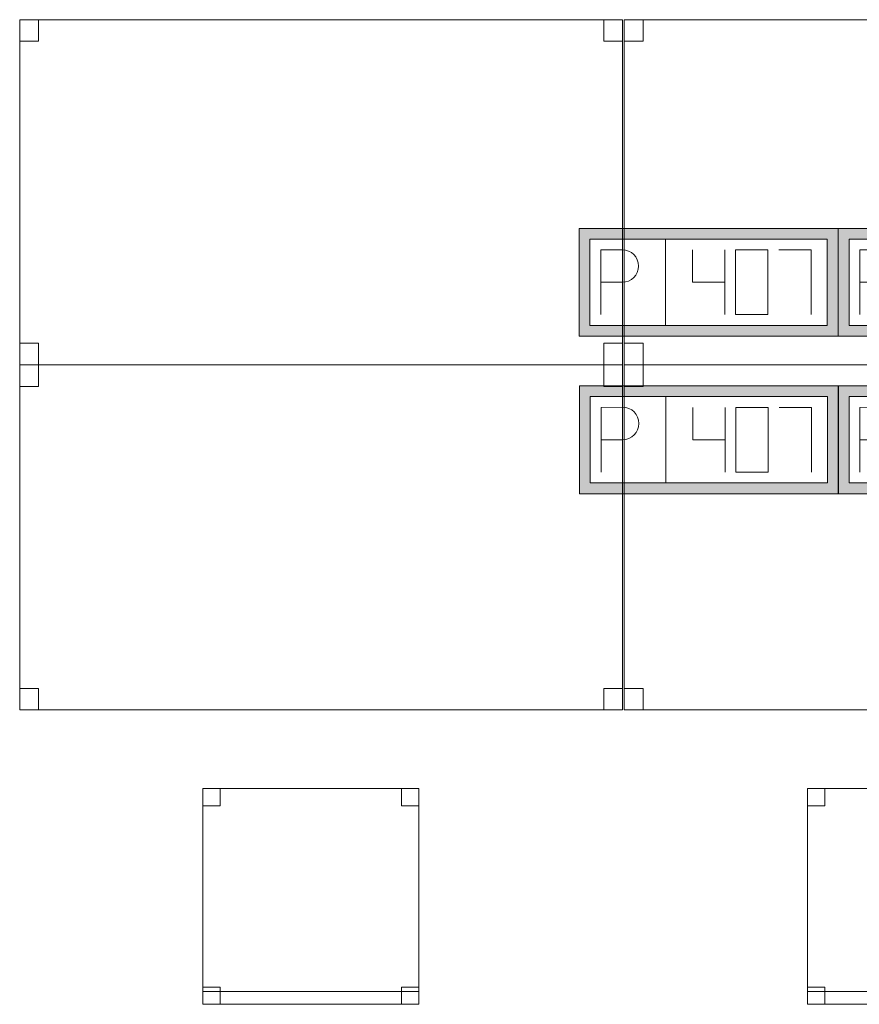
# Model space of a CAD drawing. Header units: metres. Extents: x 397.7 to 427.5, y 12.7 to 28.4.
# Tile 114 of 127: x 416.4 to 418.3, y 14.6 to 16.9. Entities that reach past the tile are written whole.
import ezdxf

# ---------------------------------------------------------------- set-up
doc = ezdxf.new("R2010")
doc.units = ezdxf.units.M
doc.layers.add('02_MOBILIARIO', color=7, linetype='Continuous', lineweight=18)
doc.layers.add('A-DETL-____-MBND', color=7, linetype='Continuous', lineweight=18)

# ---------------------------------------------------------------- blocks, each defined once
blk = doc.blocks.new('Family - Taula 140X80_P4-153907-07_TEL_P4')
at = {"layer": 'A-DETL-____-MBND', "color": 253, "true_color": 0xaaaaaa}
for p, q in [((0, 0), (0, 0.8001)), ((0, 0.8001), (1.3973, 0.8001)), ((1.3973, 0.8001), (0, 0.8001)), ((0, 0.8001), (0, 0)), ((0, 0.7501), (0, 0.8001)), ((0, 0.8001), (0.0437, 0.8001)), ((0.0437, 0.8001), (0, 0.8001)), ((0, 0.8001), (0, 0.7501)), ((0.0437, 0.8001), (0.0437, 0.7501)), ((0.0437, 0.7501), (0.0437, 0.8001)), ((1.3536, 0.7501), (1.3536, 0.8001)), ((1.3536, 0.8001), (1.3973, 0.8001)), ((1.3973, 0.8001), (1.3536, 0.8001)), ((1.3536, 0.8001), (1.3536, 0.7501)), ((1.3973, 0.8001), (1.3973, 0)), ((1.3973, 0), (1.3973, 0.8001)), ((1.3973, 0.8001), (1.3973, 0.7501)), ((1.3973, 0.7501), (1.3973, 0.8001)), ((0.0437, 0.7501), (0, 0.7501)), ((0, 0.7501), (0.0437, 0.7501)), ((1.3973, 0.7501), (1.3536, 0.7501)), ((1.3536, 0.7501), (1.3973, 0.7501)), ((0, 0), (0, 0.05)), ((0, 0.05), (0.0437, 0.05)), ((0.0437, 0.05), (0, 0.05)), ((0, 0.05), (0, 0)), ((0.0437, 0.05), (0.0437, 0)), ((0.0437, 0), (0.0437, 0.05)), ((1.3536, 0), (1.3536, 0.05)), ((1.3536, 0.05), (1.3973, 0.05)), ((1.3973, 0.05), (1.3536, 0.05)), ((1.3536, 0.05), (1.3536, 0)), ((1.3973, 0.05), (1.3973, 0)), ((1.3973, 0), (1.3973, 0.05)), ((0.0437, 0), (0, 0)), ((0, 0), (0.0437, 0)), ((1.3973, 0), (0, 0)), ((0, 0), (1.3973, 0)), ((1.3973, 0), (1.3536, 0)), ((1.3536, 0), (1.3973, 0))]:
    blk.add_line(p, q, dxfattribs=at)
blk = doc.blocks.new('Family - Cadira d_Oficina_P4-154272-07_TEL_P4')
at = {"layer": 'A-DETL-____-MBND', "color": 253, "true_color": 0xaaaaaa}
for p, q in [((0, 0.5), (0.5, 0.5)), ((0, 0), (0, 0.5)), ((0.5, 0.5), (0, 0.5)), ((0, 0.5), (0, 0)), ((0, 0.46), (0, 0.5)), ((0, 0.5), (0.04, 0.5)), ((0.04, 0.5), (0, 0.5)), ((0, 0.5), (0, 0.46)), ((0.04, 0.5), (0.04, 0.46)), ((0.04, 0.46), (0.04, 0.5)), ((0.46, 0.46), (0.46, 0.5)), ((0.46, 0.5), (0.5, 0.5)), ((0.5, 0.5), (0.46, 0.5)), ((0.46, 0.5), (0.46, 0.46)), ((0.5, 0.5), (0.5, 0)), ((0.5, 0), (0.5, 0.5)), ((0.5, 0.5), (0.5, 0.46)), ((0.5, 0.46), (0.5, 0.5)), ((0.04, 0.46), (0, 0.46)), ((0, 0.46), (0.04, 0.46)), ((0.5, 0.46), (0.46, 0.46)), ((0.46, 0.46), (0.5, 0.46)), ((0, 0), (0, 0.04)), ((0, 0.04), (0.04, 0.04)), ((0.04, 0.04), (0, 0.04)), ((0, 0.04), (0, 0)), ((0, 0), (0, 0.03)), ((0, 0.03), (0.5, 0.03)), ((0.5, 0.03), (0, 0.03)), ((0, 0.03), (0, 0)), ((0.04, 0.04), (0.04, 0)), ((0.04, 0), (0.04, 0.04)), ((0.46, 0), (0.46, 0.04)), ((0.46, 0.04), (0.5, 0.04)), ((0.5, 0.04), (0.46, 0.04)), ((0.46, 0.04), (0.46, 0)), ((0.5, 0.04), (0.5, 0)), ((0.5, 0), (0.5, 0.04)), ((0.5, 0.03), (0.5, 0)), ((0.5, 0), (0.5, 0.03)), ((0, 0), (0.5, 0)), ((0.04, 0), (0, 0)), ((0, 0), (0.04, 0)), ((0.5, 0), (0, 0)), ((0.5, 0), (0.46, 0)), ((0.5, 0), (0, 0)), ((0, 0), (0.5, 0)), ((0.46, 0), (0.5, 0))]:
    blk.add_line(p, q, dxfattribs=at)
blk = doc.blocks.new('Family - Taula 140X80_P4-154300-07_TEL_P4')
at = {"layer": 'A-DETL-____-MBND', "color": 253, "true_color": 0xaaaaaa}
for p, q in [((0, 0.8001), (1.3973, 0.8001)), ((0, 0), (0, 0.8001)), ((1.3973, 0.8001), (0, 0.8001)), ((0, 0.8001), (0, 0)), ((0, 0.8001), (0.0437, 0.8001)), ((0, 0.7501), (0, 0.8001)), ((0.0437, 0.8001), (0, 0.8001)), ((0, 0.8001), (0, 0.7501)), ((0.0437, 0.8001), (0.0437, 0.7501)), ((0.0437, 0.7501), (0.0437, 0.8001)), ((1.3536, 0.8001), (1.3973, 0.8001)), ((1.3536, 0.7501), (1.3536, 0.8001)), ((1.3973, 0.8001), (1.3536, 0.8001)), ((1.3536, 0.8001), (1.3536, 0.7501)), ((1.3973, 0.8001), (1.3973, 0.7501)), ((1.3973, 0.7501), (1.3973, 0.8001)), ((1.3973, 0.8001), (1.3973, 0)), ((1.3973, 0), (1.3973, 0.8001)), ((0.0437, 0.7501), (0, 0.7501)), ((0, 0.7501), (0.0437, 0.7501)), ((1.3973, 0.7501), (1.3536, 0.7501)), ((1.3536, 0.7501), (1.3973, 0.7501)), ((0, 0.05), (0.0437, 0.05)), ((0, 0), (0, 0.05)), ((0.0437, 0.05), (0, 0.05)), ((0, 0.05), (0, 0)), ((0.0437, 0.05), (0.0437, 0)), ((0.0437, 0), (0.0437, 0.05)), ((1.3536, 0.05), (1.3973, 0.05)), ((1.3536, 0), (1.3536, 0.05)), ((1.3973, 0.05), (1.3536, 0.05)), ((1.3536, 0.05), (1.3536, 0)), ((1.3973, 0.05), (1.3973, 0)), ((1.3973, 0), (1.3973, 0.05)), ((0.0437, 0), (0, 0)), ((0, 0), (0.0437, 0)), ((0, 0), (1.3973, 0)), ((1.3973, 0), (1.3536, 0)), ((1.3536, 0), (1.3973, 0)), ((1.3973, 0), (0, 0))]:
    blk.add_line(p, q, dxfattribs=at)
blk = doc.blocks.new('Family - Taula 140X80_P4-154336-07_TEL_P4')
at = {"layer": 'A-DETL-____-MBND', "color": 253, "true_color": 0xaaaaaa}
for p, q in [((0, 0.8001), (0.0437, 0.8001)), ((0, 0.7501), (0, 0.8001)), ((0.0437, 0.8001), (0, 0.8001)), ((0, 0.8001), (0, 0.7501)), ((0, 0.8001), (1.3973, 0.8001)), ((0, 0), (0, 0.8001)), ((1.3973, 0.8001), (0, 0.8001)), ((0, 0.8001), (0, 0)), ((0.0437, 0.8001), (0.0437, 0.7501)), ((0.0437, 0.7501), (0.0437, 0.8001)), ((1.3536, 0.8001), (1.3973, 0.8001)), ((1.3536, 0.7501), (1.3536, 0.8001)), ((1.3973, 0.8001), (1.3536, 0.8001)), ((1.3536, 0.8001), (1.3536, 0.7501)), ((1.3973, 0.8001), (1.3973, 0)), ((1.3973, 0), (1.3973, 0.8001)), ((1.3973, 0.8001), (1.3973, 0.7501)), ((1.3973, 0.7501), (1.3973, 0.8001)), ((0.0437, 0.7501), (0, 0.7501)), ((0, 0.7501), (0.0437, 0.7501)), ((1.3973, 0.7501), (1.3536, 0.7501)), ((1.3536, 0.7501), (1.3973, 0.7501)), ((0, 0.05), (0.0437, 0.05)), ((0, 0), (0, 0.05)), ((0.0437, 0.05), (0, 0.05)), ((0, 0.05), (0, 0)), ((0.0437, 0.05), (0.0437, 0)), ((0.0437, 0), (0.0437, 0.05)), ((1.3536, 0.05), (1.3973, 0.05)), ((1.3536, 0), (1.3536, 0.05)), ((1.3973, 0.05), (1.3536, 0.05)), ((1.3536, 0.05), (1.3536, 0)), ((1.3973, 0.05), (1.3973, 0)), ((1.3973, 0), (1.3973, 0.05)), ((0.0437, 0), (0, 0)), ((0, 0), (0.0437, 0)), ((0, 0), (1.3973, 0)), ((1.3973, 0), (1.3536, 0)), ((1.3536, 0), (1.3973, 0)), ((1.3973, 0), (0, 0))]:
    blk.add_line(p, q, dxfattribs=at)
blk = doc.blocks.new('Family - Cadira d_Oficina_P4-154443-07_TEL_P4')
at = {"layer": 'A-DETL-____-MBND', "color": 253, "true_color": 0xaaaaaa}
for p, q in [((0, 0.5), (0.5, 0.5)), ((0, 0), (0, 0.5)), ((0.5, 0.5), (0, 0.5)), ((0, 0.5), (0, 0)), ((0, 0.46), (0, 0.5)), ((0, 0.5), (0.04, 0.5)), ((0.04, 0.5), (0, 0.5)), ((0, 0.5), (0, 0.46)), ((0.04, 0.5), (0.04, 0.46)), ((0.04, 0.46), (0.04, 0.5)), ((0.46, 0.46), (0.46, 0.5)), ((0.46, 0.5), (0.5, 0.5)), ((0.5, 0.5), (0.46, 0.5)), ((0.46, 0.5), (0.46, 0.46)), ((0.5, 0.5), (0.5, 0.46)), ((0.5, 0.46), (0.5, 0.5)), ((0.5, 0.5), (0.5, 0)), ((0.5, 0), (0.5, 0.5)), ((0.04, 0.46), (0, 0.46)), ((0, 0.46), (0.04, 0.46)), ((0.5, 0.46), (0.46, 0.46)), ((0.46, 0.46), (0.5, 0.46)), ((0, 0), (0, 0.04)), ((0, 0.04), (0.04, 0.04)), ((0.04, 0.04), (0, 0.04)), ((0, 0.04), (0, 0)), ((0, 0), (0, 0.03)), ((0, 0.03), (0.5, 0.03)), ((0.5, 0.03), (0, 0.03)), ((0, 0.03), (0, 0)), ((0.04, 0.04), (0.04, 0)), ((0.04, 0), (0.04, 0.04)), ((0.46, 0), (0.46, 0.04)), ((0.46, 0.04), (0.5, 0.04)), ((0.5, 0.04), (0.46, 0.04)), ((0.46, 0.04), (0.46, 0)), ((0.5, 0.04), (0.5, 0)), ((0.5, 0), (0.5, 0.04)), ((0.5, 0.03), (0.5, 0)), ((0.5, 0), (0.5, 0.03)), ((0.04, 0), (0, 0)), ((0, 0), (0.04, 0)), ((0.5, 0), (0, 0)), ((0, 0), (0.5, 0)), ((0.5, 0), (0.46, 0)), ((0, 0), (0.5, 0)), ((0.5, 0), (0, 0)), ((0.46, 0), (0.5, 0))]:
    blk.add_line(p, q, dxfattribs=at)
blk = doc.blocks.new('Family - Taula 140X80_P4-154455-07_TEL_P4')
at = {"layer": 'A-DETL-____-MBND', "color": 253, "true_color": 0xaaaaaa}
for p, q in [((0, 0), (0, 0.8001)), ((0, 0.8001), (1.3973, 0.8001)), ((1.3973, 0.8001), (0, 0.8001)), ((0, 0.8001), (0, 0)), ((0, 0.7501), (0, 0.8001)), ((0, 0.8001), (0.0437, 0.8001)), ((0.0437, 0.8001), (0, 0.8001)), ((0, 0.8001), (0, 0.7501)), ((0.0437, 0.8001), (0.0437, 0.7501)), ((0.0437, 0.7501), (0.0437, 0.8001)), ((1.3536, 0.7501), (1.3536, 0.8001)), ((1.3536, 0.8001), (1.3973, 0.8001)), ((1.3973, 0.8001), (1.3536, 0.8001)), ((1.3536, 0.8001), (1.3536, 0.7501)), ((1.3973, 0.8001), (1.3973, 0)), ((1.3973, 0), (1.3973, 0.8001)), ((1.3973, 0.8001), (1.3973, 0.7501)), ((1.3973, 0.7501), (1.3973, 0.8001)), ((0.0437, 0.7501), (0, 0.7501)), ((0, 0.7501), (0.0437, 0.7501)), ((1.3973, 0.7501), (1.3536, 0.7501)), ((1.3536, 0.7501), (1.3973, 0.7501)), ((0, 0), (0, 0.05)), ((0, 0.05), (0.0437, 0.05)), ((0.0437, 0.05), (0, 0.05)), ((0, 0.05), (0, 0)), ((0.0437, 0.05), (0.0437, 0)), ((0.0437, 0), (0.0437, 0.05)), ((1.3536, 0), (1.3536, 0.05)), ((1.3536, 0.05), (1.3973, 0.05)), ((1.3973, 0.05), (1.3536, 0.05)), ((1.3536, 0.05), (1.3536, 0)), ((1.3973, 0.05), (1.3973, 0)), ((1.3973, 0), (1.3973, 0.05)), ((1.3973, 0), (0, 0)), ((0, 0), (1.3973, 0)), ((0.0437, 0), (0, 0)), ((0, 0), (0.0437, 0)), ((1.3973, 0), (1.3536, 0)), ((1.3536, 0), (1.3973, 0))]:
    blk.add_line(p, q, dxfattribs=at)
blk = doc.blocks.new('LONDR55-XX_ZZ-ARQ-CAA-M3D-Londres55_ifc-1-07_TEL_P4')
at = {"layer": '02_MOBILIARIO', "color": 253, "lineweight": 18, "true_color": 0xaaaaaa}
for name, p in [('Family - Taula 140X80_P4-154300-07_TEL_P4', (416.3694, 16.1195)), ('Family - Taula 140X80_P4-154336-07_TEL_P4', (417.7705, 16.1195)), ('Family - Taula 140X80_P4-154455-07_TEL_P4', (416.3694, 15.3195)), ('Family - Taula 140X80_P4-153907-07_TEL_P4', (417.7705, 15.3195)), ('Family - Cadira d_Oficina_P4-154443-07_TEL_P4', (416.7941, 14.6372)), ('Family - Cadira d_Oficina_P4-154272-07_TEL_P4', (418.1952, 14.6372))]:
    blk.add_blockref(name, p, dxfattribs=at)
blk = doc.blocks.new('ZYR_05_02_05 PT 4COL Terra - 07 PT Terra _4SC-2SAI-2VD_-903863-07_TEL_P4')
at = {"layer": 'A-DETL-____-MBND', "true_color": 0x3c0aff}
h = blk.add_hatch(color=180, dxfattribs=at)
h.paths.add_polyline_path([(-0.5706, -0.125), (0.0294, -0.125), (0.0294, 0.125), (-0.5706, 0.125), (-0.5706, 0.0132)])
h.paths.add_polyline_path([(-0.5456, -0.1), (-0.5456, 0.1), (0.0044, 0.1), (0.0044, -0.1)])
at = {"layer": 'A-DETL-____-MBND', "color": 180, "true_color": 0x3c0aff}
for p, q in [((0.0294, 0.125), (-0.5706, 0.125)), ((-0.5706, 0.125), (-0.5706, -0.125)), ((-0.5706, 0.125), (0.0294, 0.125)), ((-0.5706, 0.125), (-0.5706, -0.125)), ((0.0294, -0.125), (0.0294, 0.125)), ((0.0294, 0.125), (0.0294, -0.125)), ((-0.5456, -0.1), (-0.5456, 0.1)), ((-0.5456, 0.1), (0.0044, 0.1)), ((-0.5456, 0.1), (0.0044, 0.1)), ((-0.5456, -0.1), (-0.5456, 0.1)), ((-0.3706, 0.1), (-0.3706, -0.1)), ((0.0044, 0.1), (0.0044, -0.1)), ((0.0044, 0.1), (0.0044, -0.1)), ((-0.5206, 0.075), (-0.4706, 0.0754)), ((-0.5206, 0.075), (-0.5206, -0.075)), ((-0.3081, 0.075), (-0.3081, 0)), ((-0.2331, 0.075), (-0.2331, -0.075)), ((-0.1331, 0.075), (-0.2081, 0.075)), ((-0.2081, 0.075), (-0.2081, -0.075)), ((-0.1331, -0.075), (-0.1331, 0.075)), ((-0.1081, 0.075), (-0.0331, 0.075)), ((-0.0331, 0.075), (-0.0331, -0.075)), ((-0.5206, 0), (-0.4706, 0)), ((-0.3081, 0), (-0.2331, 0)), ((-0.2081, -0.075), (-0.1331, -0.075)), ((0.0044, -0.1), (-0.5456, -0.1)), ((0.0044, -0.1), (-0.5456, -0.1)), ((-0.5706, -0.125), (0.0294, -0.125)), ((0.0294, -0.125), (-0.5706, -0.125))]:
    blk.add_line(p, q, dxfattribs=at)
blk.add_arc((-0.4706, 0.0377), 0.0377, 270, 90, dxfattribs=at)
blk = doc.blocks.new('ZYR_05_02_05 PT 4COL Terra - 07 PT Terra _4SC-2SAI-2VD_-903864-07_TEL_P4')
at = {"layer": 'A-DETL-____-MBND', "true_color": 0x3c0aff}
h = blk.add_hatch(color=180, dxfattribs=at)
h.paths.add_polyline_path([(-0.19, -0.125), (0.41, -0.125), (0.41, 0.125), (-0.19, 0.125), (-0.19, 0.0132)])
h.paths.add_polyline_path([(-0.165, -0.1), (-0.165, 0.1), (0.385, 0.1), (0.385, -0.1)])
at = {"layer": 'A-DETL-____-MBND', "color": 180, "true_color": 0x3c0aff}
for p, q in [((0.41, 0.125), (-0.19, 0.125)), ((-0.19, 0.125), (-0.19, -0.125)), ((-0.19, 0.125), (0.41, 0.125)), ((-0.19, 0.125), (-0.19, -0.125)), ((0.41, -0.125), (0.41, 0.125)), ((0.41, 0.125), (0.41, -0.125)), ((-0.165, -0.1), (-0.165, 0.1)), ((-0.165, 0.1), (0.385, 0.1)), ((-0.165, 0.1), (0.385, 0.1)), ((-0.165, -0.1), (-0.165, 0.1)), ((0.01, 0.1), (0.01, -0.1)), ((0.385, 0.1), (0.385, -0.1)), ((0.385, 0.1), (0.385, -0.1)), ((-0.14, 0.075), (-0.09, 0.0754)), ((-0.14, 0.075), (-0.14, -0.075)), ((0.0725, 0.075), (0.0725, 0)), ((0.1475, 0.075), (0.1475, -0.075)), ((0.2475, 0.075), (0.1725, 0.075)), ((0.1725, 0.075), (0.1725, -0.075)), ((0.2475, -0.075), (0.2475, 0.075)), ((0.2725, 0.075), (0.3475, 0.075)), ((0.3475, 0.075), (0.3475, -0.075)), ((-0.14, 0), (-0.09, 0)), ((0.0725, 0), (0.1475, 0)), ((0.1725, -0.075), (0.2475, -0.075)), ((0.385, -0.1), (-0.165, -0.1)), ((0.385, -0.1), (-0.165, -0.1)), ((-0.19, -0.125), (0.41, -0.125)), ((0.41, -0.125), (-0.19, -0.125))]:
    blk.add_line(p, q, dxfattribs=at)
blk.add_arc((-0.09, 0.0377), 0.0377, 270, 90, dxfattribs=at)
blk = doc.blocks.new('ZYR_05_02_05 PT 4COL Terra - 07 PT Terra _4SC-2SAI-2VD_-903866-07_TEL_P4')
at = {"layer": 'A-DETL-____-MBND', "true_color": 0x3c0aff}
h = blk.add_hatch(color=180, dxfattribs=at)
h.paths.add_polyline_path([(-0.5697, -0.125), (0.0303, -0.125), (0.0303, 0.125), (-0.5697, 0.125)])
h.paths.add_polyline_path([(-0.5447, -0.1), (-0.5447, 0.1), (0.0054, 0.1), (0.0054, -0.1)])
at = {"layer": 'A-DETL-____-MBND', "color": 180, "true_color": 0x3c0aff}
for p, q in [((0.0303, 0.125), (-0.5697, 0.125)), ((-0.5697, 0.125), (-0.5697, -0.125)), ((-0.5697, 0.125), (0.0303, 0.125)), ((-0.5697, 0.125), (-0.5697, -0.125)), ((0.0303, -0.125), (0.0303, 0.125)), ((0.0303, 0.125), (0.0303, -0.125)), ((-0.5447, -0.1), (-0.5447, 0.1)), ((-0.5447, 0.1), (0.0054, 0.1)), ((-0.5447, 0.1), (0.0054, 0.1)), ((-0.5447, -0.1), (-0.5447, 0.1)), ((-0.3697, 0.1), (-0.3697, -0.1)), ((0.0054, 0.1), (0.0054, -0.1)), ((0.0054, 0.1), (0.0054, -0.1)), ((-0.5197, 0.075), (-0.4697, 0.0754)), ((-0.5197, 0.075), (-0.5197, -0.075)), ((-0.3072, 0.075), (-0.3072, 0)), ((-0.2322, 0.075), (-0.2322, -0.075)), ((-0.1322, 0.075), (-0.2072, 0.075)), ((-0.2072, 0.075), (-0.2072, -0.075)), ((-0.1322, -0.075), (-0.1322, 0.075)), ((-0.1072, 0.075), (-0.0322, 0.075)), ((-0.0322, 0.075), (-0.0322, -0.075)), ((-0.5197, 0), (-0.4697, 0)), ((-0.3072, 0), (-0.2322, 0)), ((-0.2072, -0.075), (-0.1322, -0.075)), ((0.0054, -0.1), (-0.5447, -0.1)), ((0.0054, -0.1), (-0.5447, -0.1)), ((-0.5697, -0.125), (0.0303, -0.125)), ((0.0303, -0.125), (-0.5697, -0.125))]:
    blk.add_line(p, q, dxfattribs=at)
blk.add_arc((-0.4697, 0.0377), 0.0377, 270, 90, dxfattribs=at)

msp = doc.modelspace()

# ---------------------------------------------------------------- block references
at = {"lineweight": 5}
msp.add_blockref('LONDR55-XX_ZZ-ARQ-CAA-M3D-Londres55_ifc-1-07_TEL_P4', (0, 0), dxfattribs=at)
at = {"layer": 'A-DETL-____-MBND', "color": 180, "true_color": 0x3c0aff}
for name, p in [('ZYR_05_02_05 PT 4COL Terra - 07 PT Terra _4SC-2SAI-2VD_-903863-07_TEL_P4', (418.2365, 16.3109)), ('ZYR_05_02_05 PT 4COL Terra - 07 PT Terra _4SC-2SAI-2VD_-903864-07_TEL_P4', (418.4565, 16.3109)), ('ZYR_05_02_05 PT 4COL Terra - 07 PT Terra _4SC-2SAI-2VD_-903866-07_TEL_P4', (418.2365, 15.9459)), ('ZYR_05_02_05 PT 4COL Terra - 07 PT Terra _4SC-2SAI-2VD_-903864-07_TEL_P4', (418.4565, 15.9459))]:
    msp.add_blockref(name, p, dxfattribs=at)

doc.saveas('drawing.dxf')
